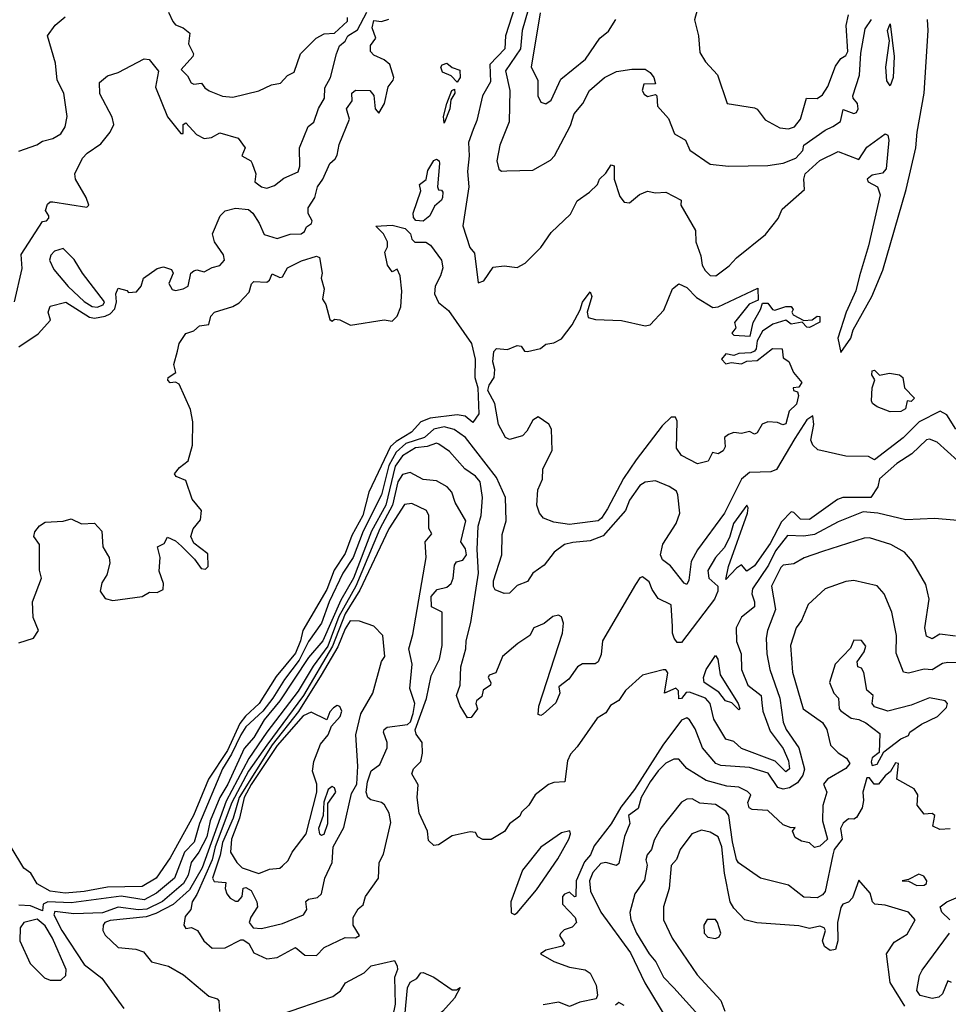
# Model space of a CAD drawing. Extents: x 1995148 to 2088947, y 769131 to 906009.
# Tile 63 of 256: x 2032328 to 2035887, y 776412 to 780186. Entities that reach past the tile are written whole.
import ezdxf

# ---------------------------------------------------------------- set-up
doc = ezdxf.new("R2010")
doc.units = 0

msp = doc.modelspace()

# ---------------------------------------------------------------- linework, layer by layer
at = {"layer": '0CON05XD'}
for points in [[(2034288.9, 780265), (2034254.2, 780145), (2034247.6, 780075), (2034189.5, 779990.5), (2034206.9, 779915), (2034204.3, 779795), (2034168.6, 779705), (2034157.1, 779645), (2034165, 779613.3), (2034175, 779606.2), (2034195, 779607.1), (2034295, 779610), (2034362.4, 779647.6), (2034377.5, 779665), (2034439.1, 779780.9), (2034452.9, 779825), (2034486.2, 779865), (2034512, 779915), (2034570, 779965), (2034615, 779987.5), (2034673.9, 779996.1), (2034725, 779996.2), (2034745, 779983.3), (2034758.8, 779965), (2034765, 779940), (2034720.8, 779939.2), (2034714.2, 779915), (2034721.2, 779901.2), (2034735, 779892.5), (2034765, 779900), (2034770, 779895), (2034772.5, 779855), (2034815, 779807.5), (2034838.3, 779748.3), (2034880, 779725), (2034896.1, 779686.1), (2034975, 779632.7), (2035045, 779624.6), (2035195, 779626.9), (2035254.1, 779635.9), (2035302.5, 779655), (2035330, 779685), (2035333.8, 779705), (2035415, 779762.5), (2035445, 779776.9), (2035474.5, 779795.5), (2035485, 779842.5), (2035525, 779826.2), (2035535, 779831.2), (2035542, 779845), (2035539.2, 779865), (2035522.5, 779885), (2035521.4, 779895), (2035546.6, 779973.4), (2035552, 780058), (2035569.2, 780150.8), (2035593.5, 780186.5)], [(2032307.7, 779105), (2032337.1, 779232.9), (2032333.8, 779286.2), (2032415, 779413.3), (2032430, 779415), (2032440, 779425), (2032440, 779435), (2032426.7, 779455), (2032435, 779478.8), (2032445, 779487.5), (2032455, 779487.5), (2032585, 779467.5), (2032592.5, 779475), (2032582, 779505), (2032542, 779575), (2032538.8, 779595), (2032568.5, 779655), (2032586.9, 779675), (2032639.1, 779710.9), (2032674.7, 779755), (2032688.8, 779785), (2032682.9, 779812.9), (2032635, 779902.5), (2032633.3, 779945), (2032665, 779971.2), (2032705.9, 779984.1), (2032805, 780036.7), (2032823.6, 780033.6), (2032859.3, 779989.3), (2032847.9, 779927.9), (2032895, 779814), (2032945, 779750), (2032955, 779750), (2032954, 779785), (2032965, 779791.2), (2033005, 779746.7), (2033035, 779731.1), (2033062.5, 779735), (2033095, 779753.1), (2033165, 779732.5), (2033192.5, 779695), (2033178.9, 779665), (2033213.3, 779645), (2033219.2, 779635), (2033233.1, 779595), (2033229.1, 779565), (2033255, 779545.7), (2033275, 779540.6), (2033305, 779550.8), (2033340.6, 779579.4), (2033395, 779603.3), (2033401.4, 779625), (2033400, 779695), (2033433.6, 779776.4), (2033455, 779793.8), (2033473.8, 779846.2), (2033496.7, 779885), (2033497.8, 779925), (2033519.5, 779965), (2033541.8, 780055), (2033554.1, 780085.9), (2033575, 780104.4), (2033586.2, 780125), (2033622.9, 780147.1), (2033658, 780215)], [(2032898.2, 780215), (2032915, 780180), (2032925, 780166.7), (2032955, 780155.8), (2032980, 780135), (2032974.4, 780094.4), (2032993.8, 780055), (2032991.2, 780045), (2032946.7, 779995), (2032971.3, 779971.3), (2032985, 779943.8), (2032995, 779938.8), (2033025, 779943.3), (2033037.5, 779925), (2033054.2, 779914.2), (2033105, 779893.3), (2033145, 779890), (2033245, 779914), (2033293.1, 779936.9), (2033327.1, 779942.9), (2033355, 779972), (2033380, 779985), (2033404.3, 780055), (2033464.1, 780115.9), (2033495, 780131.9), (2033535, 780134.3), (2033585, 780180.8), (2033584.4, 780195)], [(2034225.4, 780235.4), (2034189.6, 780125), (2034187.7, 780075), (2034129.5, 780015), (2034132.2, 779947.8), (2034101.9, 779895), (2034079.8, 779800.2), (2034065.5, 779765), (2034047.8, 779715), (2034050.6, 779665), (2034044.5, 779605), (2034049.5, 779545), (2034026.4, 779396.4), (2034053, 779313), (2034071.7, 779291.7), (2034085, 779177.5), (2034107.5, 779185), (2034143, 779237), (2034185, 779242.5), (2034235, 779236.7), (2034265, 779253.3), (2034325, 779313.3), (2034365, 779370), (2034438.8, 779441.2), (2034465, 779492.5), (2034512.5, 779525), (2034542.5, 779555), (2034550, 779575), (2034575, 779597.5), (2034595, 779630), (2034606.4, 779626.4), (2034606.2, 779575), (2034628.3, 779508.3), (2034645, 779486.7), (2034665, 779484.2), (2034703.8, 779516.2), (2034735, 779529.2), (2034765, 779522.5), (2034805, 779525.7), (2034863.3, 779495), (2034862.5, 779475), (2034918.3, 779378.3), (2034919.4, 779335), (2034938.9, 779281.1), (2034943.9, 779245), (2034955, 779224.3), (2034975, 779206), (2034996.2, 779205), (2035047.9, 779242.1), (2035075, 779273.3), (2035186.7, 779363.3), (2035235, 779424.5), (2035250.5, 779459.5), (2035335.8, 779535), (2035333.8, 779575), (2035338.8, 779595), (2035395, 779646.5), (2035465, 779681.6), (2035545, 779650.8), (2035575, 779697.1), (2035645, 779748.5), (2035655, 779744), (2035659.6, 779725), (2035649.7, 779615), (2035635, 779598), (2035595, 779590), (2035576, 779575), (2035580, 779565), (2035616.4, 779545), (2035626.4, 779515), (2035581.1, 779318.9), (2035546.8, 779205), (2035533.3, 779146.7), (2035495.8, 779065), (2035464.1, 778965.9), (2035475, 778910), (2035513.8, 778965), (2035522.9, 778997.1), (2035594.4, 779125), (2035636.5, 779226.5), (2035726.1, 779535), (2035763.2, 779695), (2035767.9, 779755), (2035795.2, 779905), (2035809.8, 780145), (2035807.1, 780187.1)], [(2034322.6, 780212.6), (2034288.1, 780005), (2034314, 779955), (2034313.9, 779893.9), (2034325, 779870), (2034345, 779864.2), (2034365, 779877.5), (2034401.7, 779958.3), (2034496.9, 780035), (2034551.4, 780115), (2034585, 780142.5), (2034613.3, 780186.7)], [(2034925, 780223.3), (2034914.3, 780185.7), (2034929.4, 780125), (2034935, 780060), (2034956.7, 780025), (2035002.5, 779975), (2035040, 779865), (2035145, 779848.8), (2035155, 779843.3), (2035185, 779802), (2035242, 779772), (2035275, 779768.1), (2035298.2, 779775), (2035320.9, 779805), (2035344, 779885), (2035385, 779884.2), (2035405, 779898), (2035425, 779930), (2035455, 780008.6), (2035475, 780037.5), (2035495, 780049.2), (2035502.5, 780065), (2035496, 780164), (2035505.4, 780204.6)], [(2032325, 779681.9), (2032393.2, 779706.8), (2032415, 779720.8), (2032455, 779730.8), (2032485, 779748.8), (2032502, 779775), (2032510, 779815), (2032497.1, 779905), (2032471.2, 779955), (2032465, 780020), (2032434, 780125), (2032464.4, 780165), (2032502.4, 780197.6)], [(2032325, 778932), (2032398.3, 778981.7), (2032446, 779035), (2032436.7, 779065), (2032445, 779087.5), (2032505, 779103.3), (2032595, 779045.9), (2032615, 779042.7), (2032655, 779050.3), (2032675, 779059.1), (2032692.7, 779077.3), (2032699.2, 779105), (2032696.2, 779135), (2032705, 779157.5), (2032738, 779148), (2032745, 779140), (2032775, 779143.3), (2032793.8, 779165), (2032802, 779195), (2032855, 779232), (2032878.8, 779238.8), (2032909.3, 779229.3), (2032916.7, 779215), (2032900, 779175), (2032912, 779152), (2032925, 779148), (2032955, 779154), (2032974, 779165), (2032984.4, 779215), (2032995, 779224.2), (2033006.8, 779226.8), (2033035, 779219.2), (2033065, 779236), (2033095, 779243.8), (2033112.5, 779265), (2033108.5, 779285), (2033074.5, 779335), (2033066.4, 779365), (2033095.8, 779435), (2033115, 779454.2), (2033155, 779463.3), (2033205, 779458.4), (2033221.3, 779445), (2033246.2, 779406.2), (2033265, 779363.5), (2033315, 779348), (2033365, 779364), (2033406.2, 779365), (2033420, 779375), (2033427.5, 779392.5), (2033445.8, 779405), (2033449.2, 779415), (2033433.6, 779443.6), (2033433.8, 779465), (2033458.8, 779505), (2033468.8, 779545), (2033489.2, 779575), (2033516.2, 779635), (2033537.6, 779652.4), (2033545, 779666.7), (2033552.5, 779707.5), (2033592, 779805), (2033580, 779845), (2033602.5, 779875), (2033601.2, 779905), (2033615, 779915.7), (2033670, 779915), (2033685.9, 779895.9), (2033690, 779845), (2033705, 779828), (2033726.2, 779865), (2033740.6, 779929.4), (2033758.9, 779955), (2033761.9, 779965), (2033746.7, 780015), (2033725, 780032), (2033685, 780050), (2033672.5, 780065), (2033672.7, 780087.3), (2033692.9, 780115), (2033678.8, 780155), (2033685, 780183.8), (2033715, 780179.7), (2033742.2, 780187.8)], [(2035665, 779932.5), (2035652.4, 779952.4), (2035647.8, 780005), (2035661.4, 780105), (2035654.4, 780145), (2035665, 780170), (2035680.5, 780045), (2035676.7, 779965), (2035665, 779932.5)], [(2034005, 779946.7), (2033981.7, 779971.7), (2033948.8, 779985), (2033942.5, 780005), (2033947, 780013), (2033965, 780020), (2033985, 780002.5), (2034015, 779992.5), (2034016.9, 779965), (2034005, 779946.7)], [(2033955, 779790), (2033952.5, 779815), (2033964.6, 779865.4), (2033984.2, 779915), (2033995, 779920), (2033995.6, 779905), (2033980.7, 779879.3), (2033976.2, 779845), (2033955, 779790)], [(2033875, 779413.6), (2033846.9, 779416.9), (2033838, 779428), (2033836.4, 779445), (2033865, 779530), (2033860, 779555), (2033886, 779574), (2033892, 779608), (2033915, 779646), (2033925, 779652.2), (2033935.4, 779645), (2033936.9, 779635), (2033928.8, 779545), (2033933.6, 779533.6), (2033945, 779533.3), (2033950, 779525), (2033948.6, 779505), (2033945, 779494.2), (2033918.1, 779471.9), (2033899.4, 779435), (2033875, 779413.6)], [(2032325, 777798), (2032381.2, 777815), (2032400, 777845), (2032380, 777895), (2032376.7, 777955), (2032412, 778045), (2032403.6, 778076.4), (2032403.3, 778175), (2032382.5, 778205), (2032386.4, 778223.6), (2032404.1, 778245.9), (2032425, 778260), (2032495, 778263.8), (2032525, 778273.3), (2032564.1, 778254.1), (2032615, 778256.7), (2032643.3, 778225), (2032646.7, 778165), (2032663.8, 778135), (2032671.2, 778125), (2032673, 778103), (2032661.7, 778058.3), (2032642.7, 778027.3), (2032635.8, 777995), (2032655, 777967.5), (2032685, 777959.2), (2032796.7, 777975), (2032825, 777992), (2032855, 777990.5), (2032878.1, 778001.9), (2032878.8, 778025), (2032862.3, 778072.3), (2032866, 778125), (2032856.2, 778165), (2032882.1, 778177.9), (2032895, 778202.5), (2032925, 778188.8), (2032947.8, 778167.8), (2032998.2, 778118.2), (2033022.9, 778082.9), (2033040.3, 778079.7), (2033050.2, 778089.8), (2033048.8, 778138.8), (2032995, 778180), (2032983.3, 778205), (2032992.5, 778235), (2033020.9, 778269.1), (2033024.5, 778305), (2032988.6, 778348.6), (2032965, 778419.2), (2032927.5, 778435), (2032921.2, 778445), (2032940.2, 778469.8), (2032973.3, 778495), (2032990.6, 778555), (2032992, 778645), (2032982.1, 778692.1), (2032939.1, 778789.1), (2032925, 778796.7), (2032905, 778794.3), (2032896, 778805), (2032896.7, 778815), (2032926.2, 778833.8), (2032918.8, 778865), (2032933.3, 778915), (2032938.8, 778945), (2032965, 778983.3), (2032995, 778993.8), (2033017.1, 779012.9), (2033052.3, 779017.7), (2033060.2, 779049.8), (2033075, 779065.6), (2033145, 779086.5), (2033168.9, 779101.1), (2033207.8, 779142.2), (2033216.1, 779173.9), (2033225, 779183.3), (2033275, 779180), (2033285, 779187.5), (2033295, 779212.5), (2033325, 779198.1), (2033335, 779200), (2033355, 779235.5), (2033407.9, 779262.1), (2033465, 779279.4), (2033476.7, 779275), (2033487.7, 779215), (2033483.9, 779195), (2033495.5, 779155), (2033488, 779115), (2033501.9, 779095), (2033516.7, 779036.7), (2033525, 779030), (2033535, 779038), (2033555, 779035.7), (2033595.7, 779015.7), (2033725, 779036.2), (2033755, 779030), (2033775, 779050), (2033788.5, 779085), (2033792.9, 779145), (2033786.9, 779205), (2033775, 779230), (2033755, 779220), (2033737.5, 779245), (2033727.5, 779295), (2033737.5, 779315), (2033737.5, 779335), (2033722.5, 779365), (2033692.5, 779395), (2033755, 779398.8), (2033805.9, 779385.9), (2033825.7, 779365.7), (2033830.6, 779345), (2033842.9, 779332.9), (2033885, 779334), (2033902.2, 779322.2), (2033944.4, 779265), (2033949.4, 779235), (2033941.4, 779205), (2033920, 779165), (2033917.8, 779135), (2033932.6, 779102.6), (2033971.7, 779071.7), (2034059.2, 778945), (2034074.2, 778885), (2034073.1, 778815), (2034084.5, 778775), (2034087.9, 778675), (2034065, 778642.5), (2034035.8, 778665.8), (2034005, 778671.2), (2033901, 778659), (2033865.8, 778644.2), (2033829.6, 778605), (2033770.3, 778569.7), (2033749.6, 778550.4), (2033665.9, 778375), (2033642.7, 778285), (2033601, 778209), (2033575, 778139.6), (2033533.4, 778076.6), (2033505, 778001.5), (2033413.2, 777845), (2033404.8, 777805), (2033385, 777758), (2033311.2, 777668.8), (2033245.6, 777565), (2033193.4, 777516.6), (2033171.9, 777488.1), (2033123.8, 777385), (2033051.2, 777275), (2032993.7, 777135), (2032905, 776972.9), (2032850.9, 776895), (2032796.9, 776863.1), (2032665, 776860.2), (2032595, 776848), (2032575, 776843.6), (2032502.2, 776837.8)], [(2032625, 779084.4), (2032647.2, 779092.8), (2032652.5, 779105), (2032568.4, 779215), (2032537.1, 779267.1), (2032495, 779309.3), (2032460.8, 779299.2), (2032446.8, 779283.2), (2032442.7, 779265), (2032459.1, 779229.1), (2032514.1, 779164.1), (2032575, 779106.5), (2032605, 779086.5), (2032625, 779084.4)], [(2034435, 778250.9), (2034375, 778260), (2034335.9, 778275.9), (2034320, 778295), (2034310, 778325), (2034314.4, 778384.4), (2034332.5, 778425), (2034332.9, 778465), (2034369.4, 778535), (2034367, 778617), (2034355.9, 778635.9), (2034315, 778663.8), (2034295, 778650.8), (2034271.7, 778608.3), (2034255, 778591.4), (2034205, 778576.5), (2034189.5, 778585), (2034163.5, 778635), (2034149.6, 778715), (2034122.5, 778765), (2034127.3, 778785), (2034146.5, 778815), (2034148.6, 778845), (2034141.4, 778875), (2034145.9, 778914.1), (2034155, 778926), (2034198.3, 778921.7), (2034235, 778937.5), (2034250, 778935), (2034263.3, 778915), (2034275, 778914.2), (2034323.8, 778926.2), (2034345, 778942.5), (2034375, 778947.5), (2034405, 778962.5), (2034445, 779016.7), (2034476, 779074), (2034485, 779103.3), (2034515, 779142.5), (2034521.2, 779125), (2034503.3, 779065), (2034507.5, 779045), (2034535, 779037.5), (2034635, 779033.1), (2034725, 779012.5), (2034745, 779017.1), (2034796.9, 779073.1), (2034830, 779155), (2034855, 779174.2), (2034885, 779159.2), (2034921.7, 779121.7), (2034985, 779082.5), (2035005, 779085.8), (2035156.7, 779156.7), (2035158.3, 779111.7), (2035124.1, 779095.9), (2035067.5, 779025), (2035072.5, 779005), (2035057.5, 778985), (2035065, 778977.5), (2035127.4, 778972.6), (2035139.1, 779025), (2035168, 779075), (2035175, 779100), (2035195, 779100), (2035213.3, 779075), (2035223, 779073), (2035265, 779086.7), (2035285, 779086.7), (2035292.5, 779075), (2035287.5, 779065), (2035292.5, 779055), (2035333, 779033), (2035365, 779035.7), (2035385, 779050), (2035395, 779048), (2035395, 779026.7), (2035355, 779006.4), (2035345, 779008.2), (2035327, 779027), (2035285, 779018.7), (2035265, 779034), (2035215, 779018.5), (2035175, 778992.9), (2035154.3, 778955), (2035151.4, 778925), (2035144.6, 778915.4), (2035131.1, 778908.9), (2035085, 778906.7), (2035065, 778898.8), (2035035, 778906), (2035017.5, 778885), (2035035, 778867.5), (2035055, 778872.5), (2035095, 778867.5), (2035115, 778876.7), (2035155, 778880), (2035213.6, 778926.4), (2035250, 778925), (2035255, 778890), (2035275.8, 778875.8), (2035293.9, 778833.9), (2035326, 778795), (2035315, 778777.5), (2035293.3, 778775), (2035294.2, 778764.2), (2035309.3, 778759.3), (2035313.8, 778745), (2035305, 778712.9), (2035278, 778685), (2035265, 778636.7), (2035253.3, 778633.3), (2035232.5, 778642.5), (2035195, 778644.5), (2035174.5, 778635.5), (2035155, 778602.5), (2035145, 778597.5), (2035125, 778607.5), (2035095, 778600), (2035065, 778603.3), (2035045, 778596.2), (2035030, 778585), (2035031.7, 778548.3), (2035025, 778533.3), (2035005, 778522.5), (2034983.3, 778526.7), (2034966.7, 778493.3), (2034926.1, 778483.9), (2034864.2, 778515), (2034845, 778543.8), (2034847.5, 778647.5), (2034842.3, 778662.3), (2034825, 778663.1), (2034790.7, 778629.2), (2034691.1, 778498.9), (2034643, 778427), (2034581.2, 778311.2), (2034558.5, 778275), (2034545.6, 778265), (2034455, 778253.6), (2034435, 778250.9)], [(2035665, 778683.3), (2035615, 778702), (2035596.7, 778715), (2035592.5, 778725), (2035596, 778775), (2035606, 778806), (2035593.8, 778825), (2035595, 778840), (2035605, 778843.3), (2035623.9, 778823.9), (2035661.7, 778831.7), (2035700, 778825), (2035712.5, 778815), (2035720, 778775), (2035757.5, 778735), (2035745, 778722.5), (2035730, 778725), (2035723.8, 778695), (2035705, 778684.2), (2035665, 778683.3)], [(2035916.9, 778616.9), (2035882.1, 778672.1), (2035855.8, 778685.8), (2035775.4, 778645), (2035715, 778582.7), (2035605, 778499.5), (2035581.2, 778511.2), (2035495, 778513.3), (2035387.5, 778537.5), (2035368.1, 778555), (2035360.6, 778575), (2035372, 778635), (2035367.5, 778667.5), (2035345, 778652.5), (2035299.6, 778580.4), (2035228.5, 778461.5), (2035207.3, 778452.7), (2035125, 778450), (2035095, 778424.4), (2035029.1, 778295), (2034926.3, 778153.7), (2034901.2, 778108.8), (2034892.5, 778037.5), (2034885, 778021.2), (2034875, 778025.8), (2034822, 778092), (2034792.2, 778115), (2034784.6, 778135), (2034793.7, 778176.3), (2034843.9, 778255), (2034858.5, 778295), (2034850.6, 778365), (2034845, 778378.8), (2034817.3, 778397.3), (2034765, 778418.8), (2034725, 778413.3), (2034705, 778401.2), (2034665.5, 778345), (2034650, 778305), (2034565, 778208.1), (2034515, 778188.7), (2034447.8, 778182.2), (2034416.2, 778173.8), (2034376, 778145), (2034338, 778095), (2034295, 778064.4), (2034275, 778032.5), (2034235, 778017.5), (2034205, 777987.5), (2034185, 777986), (2034150, 778000), (2034143.6, 778013.6), (2034144.5, 778035), (2034176.2, 778135), (2034177.7, 778212.3), (2034193.1, 778265), (2034189.5, 778355), (2034155, 778431.2), (2034037.3, 778585), (2033993.1, 778615), (2033955, 778626.1), (2033915, 778617), (2033879.2, 778585), (2033808.3, 778561.7), (2033771.1, 778528.9), (2033742.5, 778477.5), (2033715, 778364.5), (2033644.3, 778225.7), (2033606.6, 778125), (2033566.7, 778065), (2033514.5, 777955), (2033485, 777873.1), (2033435, 777801.9), (2033398.7, 777731.3), (2033342.6, 777657.4), (2033298.2, 777585), (2033260.2, 777535), (2033195, 777475.7), (2033175, 777444.3), (2033139.6, 777370.4), (2033105.2, 777315), (2033017.6, 777105), (2032996.5, 777033.5), (2032960, 776995), (2032921.2, 776895), (2032852.3, 776837.7), (2032805, 776812.2), (2032716.2, 776826.2), (2032525, 776800.2), (2032435.9, 776804.1), (2032418.2, 776795), (2032415, 776770), (2032369.6, 776789.6), (2032325, 776791.2)], [(2035924.2, 778495), (2035845, 778567.1), (2035815, 778578.5), (2035804.1, 778575.9), (2035747.6, 778522.4), (2035690.6, 778485), (2035624.3, 778425.7), (2035617.5, 778395), (2035590, 778355), (2035482.5, 778355), (2035462.6, 778347.4), (2035355, 778270.4), (2035321.1, 778271.1), (2035295, 778297.5), (2035285, 778300), (2035248.4, 778261.6), (2035205, 778178.5), (2035145, 778092.5), (2035115, 778072.5), (2035095, 778096.7), (2035075, 778083.8), (2035035, 778040), (2035045, 778090), (2035118, 778295), (2035120.6, 778315), (2035115, 778325.6), (2035064.1, 778255), (2035048.2, 778201.8), (2035028, 778162), (2034994.7, 778125), (2034966.2, 778075), (2034969.4, 778045), (2035004.4, 778014.4), (2035003.6, 777995), (2034991.1, 777965), (2034865, 777798.8), (2034848.6, 777798.6), (2034837.1, 777815), (2034829.7, 777835), (2034830.3, 777859.7), (2034825, 777943.3), (2034775, 777967.5), (2034751.7, 778001.7), (2034740.7, 778030.7), (2034715, 778050), (2034705, 778046.7), (2034688.8, 778021.2), (2034562.1, 777805), (2034556.8, 777753.2), (2034545.6, 777725), (2034533.7, 777716.3), (2034485, 777716.7), (2034465.8, 777705), (2034432.4, 777657.6), (2034395, 777628.8), (2034397.8, 777605), (2034382.6, 777567.4), (2034335, 777524), (2034325, 777518.8), (2034315, 777522.5), (2034317.5, 777555), (2034408.5, 777835), (2034412.5, 777872.5), (2034405, 777897.5), (2034393.6, 777903.6), (2034371.2, 777898.8), (2034338.3, 777871.7), (2034298.8, 777855), (2034283.3, 777825), (2034237.5, 777795), (2034178.8, 777745), (2034153, 777683), (2034126.8, 777673.2), (2034123.6, 777665), (2034134.3, 777645), (2034132.5, 777635), (2034104.5, 777615.5), (2034098.8, 777591.2), (2034078.6, 777575), (2034075.7, 777565), (2034082.5, 777545), (2034058.3, 777511.7), (2034045, 777510), (2034016.4, 777556.4), (2034002.5, 777595), (2034015.7, 777635), (2034018.6, 777705), (2034038.6, 777775), (2034038.8, 777805), (2034057.3, 777875), (2034086.8, 778065), (2034081.9, 778155), (2034085.9, 778245), (2034096.2, 778285), (2034102.3, 778355), (2034093.3, 778415), (2034075, 778436.7), (2034034.7, 778464.7), (2033975, 778531.5), (2033935, 778559.6), (2033925, 778562.9), (2033890.3, 778549.7), (2033845, 778545.2), (2033795, 778514.8), (2033767, 778475), (2033730.7, 778325), (2033676, 778225), (2033607.1, 778045), (2033558.6, 777961.4), (2033490, 777805), (2033435, 777740.8), (2033324.5, 777575.5), (2033265, 777502.8), (2033225.2, 777435), (2033187.8, 777392.2), (2033125.8, 777255), (2033095.6, 777204.4), (2033058.3, 777115), (2033045, 777053.2), (2033015, 776994.6), (2032985.2, 776954.8), (2032973, 776907), (2032955.8, 776875), (2032875, 776805.2), (2032815, 776776), (2032783.8, 776773.8), (2032705, 776784.2), (2032645, 776762.1), (2032535, 776758.5), (2032462.3, 776767.7), (2032458.2, 776755), (2032489.2, 776695), (2032575, 776564.7), (2032642.2, 776512.2), (2032726.9, 776395)], [(2035924.1, 778265.9), (2035835, 778274.2), (2035725, 778269.1), (2035616.7, 778295), (2035560.9, 778299.1), (2035465, 778260.9), (2035375, 778212.3), (2035333.9, 778206.1), (2035270.9, 778209.1), (2035225, 778150), (2035197.7, 778095), (2035136.9, 778005), (2035134.6, 777985), (2035144.6, 777955), (2035144.4, 777935), (2035094.3, 777895.7), (2035074.5, 777855), (2035075, 777802.5), (2035093.6, 777755), (2035094.5, 777695), (2035119.1, 777635), (2035170, 777595), (2035172.6, 777567.4), (2035176.1, 777535), (2035205, 777459.4), (2035255, 777392.7), (2035275.2, 777345), (2035278.2, 777315), (2035265, 777302.5), (2035223.7, 777343.7), (2035095, 777392.3), (2035065, 777419.2), (2035035, 777428.6), (2034988, 777505), (2034974.6, 777565), (2034956.7, 777585), (2034895, 777608.9), (2034882.7, 777607.3), (2034865, 777584.2), (2034855, 777582.5), (2034853.3, 777613.3), (2034843, 777623), (2034800, 777605), (2034812.5, 777682.5), (2034805, 777693.8), (2034795, 777694), (2034715, 777673.8), (2034650, 777615), (2034625, 777576.2), (2034593, 777557), (2034575, 777528.8), (2034540.8, 777509.2), (2034465, 777398.8), (2034438.8, 777371.2), (2034428, 777345), (2034417.5, 777265), (2034375, 777262.5), (2034355, 777253.8), (2034303.3, 777215), (2034280, 777175), (2034252, 777148), (2034245, 777132.5), (2034206, 777104), (2034185.9, 777074.1), (2034135, 777043.3), (2034103, 777043), (2034083.6, 777053.6), (2034075, 777070), (2034055, 777072.5), (2033985, 777057.5), (2033933.3, 777023.3), (2033915, 777020), (2033895, 777040), (2033891.2, 777075), (2033858.6, 777145), (2033851.5, 777205), (2033855, 777253.3), (2033830.8, 777295), (2033838, 777315), (2033865, 777342), (2033872, 777375), (2033870, 777415), (2033847, 777447), (2033844.1, 777464.1), (2033886.6, 777583.4), (2033905, 777670.5), (2033936.7, 777735), (2033946.9, 777786.9), (2033947.1, 777915), (2033906.7, 777935), (2033904.5, 777975), (2033927.5, 778002.5), (2033965, 778011.3), (2033981.5, 778025), (2033990, 778045), (2033994.6, 778095.4), (2034001.8, 778108.2), (2034026, 778114), (2034040.1, 778135), (2034037.2, 778157.2), (2034018.2, 778185), (2034037.8, 778265), (2033997.1, 778335), (2033984.2, 778375), (2033966, 778395), (2033925, 778419.1), (2033875, 778423.3), (2033825, 778450), (2033795, 778442.5), (2033776.9, 778415), (2033756.3, 778325), (2033707.7, 778235), (2033616.6, 778015), (2033551.5, 777898.5), (2033508.6, 777785), (2033452.4, 777707.6), (2033395, 777612.7), (2033275.5, 777455.5), (2033206.4, 777353.6), (2033119.1, 777190.9), (2033027.3, 776935), (2032979, 776851), (2032915.8, 776794.2), (2032850.2, 776759.8), (2032812.6, 776747.4), (2032675, 776732.7), (2032654.4, 776725.6), (2032647.3, 776715), (2032646.2, 776695), (2032655, 776677.1), (2032705, 776630), (2032773.2, 776623.2), (2032802.7, 776612.7), (2032833.3, 776575), (2032898.3, 776558.3), (2032956.2, 776525), (2033052.9, 776442.9), (2033085, 776432.5), (2033091.4, 776425), (2033094, 776384)], [(2033275, 776586), (2033315, 776590.8), (2033385, 776630), (2033420.5, 776600.5), (2033465, 776598.9), (2033495, 776628.8), (2033575, 776668), (2033615, 776666.2), (2033630, 776675), (2033606.2, 776715), (2033606.7, 776745), (2033625, 776777.5), (2033645, 776792.5), (2033653.1, 776825), (2033703.1, 776895), (2033705.2, 776955), (2033722.6, 776987.4), (2033750.9, 777109.1), (2033743.8, 777143.8), (2033726.5, 777176.5), (2033715, 777185.8), (2033673.3, 777195), (2033662.5, 777205), (2033656, 777225), (2033660.5, 777265), (2033675, 777307.1), (2033708.8, 777331.2), (2033736.4, 777395), (2033736.8, 777415), (2033721.8, 777455), (2033724.7, 777465.3), (2033736.4, 777473.7), (2033815, 777483.9), (2033825.5, 777495), (2033836, 777526), (2033842.5, 777565), (2033822.7, 777622.7), (2033832, 777715), (2033820, 777775), (2033835, 777830), (2033886, 778125), (2033881.9, 778185), (2033907.3, 778215), (2033896.3, 778236.3), (2033896.2, 778285), (2033886.7, 778305), (2033831.4, 778331.4), (2033802.3, 778327.7), (2033743.4, 778235), (2033631.3, 777998.7), (2033575, 777908.7), (2033526.5, 777785), (2033415.6, 777595), (2033274.6, 777405.4), (2033204.9, 777305), (2033141.1, 777185), (2033076.7, 777015), (2033065.6, 776965), (2033006.9, 776833.1), (2032988.7, 776805), (2032983.8, 776775), (2032962.3, 776747.7), (2032957.5, 776715), (2032965, 776702.5), (2032986.1, 776706.1), (2033010, 776695), (2033034.3, 776655), (2033065, 776627.1), (2033115, 776628.6), (2033175, 776659.2), (2033185, 776659.2), (2033205.7, 776645), (2033225, 776609.2), (2033275, 776586)], [(2035915, 777822.7), (2035855, 777830.8), (2035825, 777812.5), (2035803.4, 777823.4), (2035796.9, 777855), (2035814.2, 777964.2), (2035801.4, 778021.4), (2035749.7, 778109.7), (2035720, 778145), (2035667.5, 778175), (2035585, 778200.6), (2035565, 778198.9), (2035405, 778147.3), (2035335, 778122.9), (2035295, 778100.5), (2035255, 778095.8), (2035245, 778086), (2035209.5, 778015), (2035225.4, 777925), (2035194.4, 777845), (2035188.9, 777815), (2035191.5, 777755), (2035203.8, 777695), (2035242, 777585), (2035255, 777493.8), (2035266.2, 777465), (2035314, 777395), (2035336.5, 777313.5), (2035330.2, 777289.8), (2035308.8, 777261.2), (2035278.3, 777241.7), (2035255, 777236.1), (2035233.4, 777243.4), (2035197.5, 777297.5), (2035125, 777319.6), (2035015, 777327.3), (2034995.8, 777335), (2034945.4, 777395.4), (2034917.1, 777467.1), (2034895, 777502), (2034885, 777510), (2034865, 777500.4), (2034793, 777405), (2034685, 777235.5), (2034632.1, 777167.9), (2034595, 777103.8), (2034530.5, 777019.5), (2034515.3, 776985), (2034492.6, 776957.4), (2034461.4, 776885), (2034460, 776825), (2034455, 776823.3), (2034435, 776841.2), (2034415.6, 776834.4), (2034408.6, 776825), (2034408.6, 776795), (2034457.5, 776745), (2034462.5, 776725), (2034445, 776707.5), (2034415, 776697.5), (2034402.5, 776685), (2034397.5, 776675), (2034416.2, 776645), (2034407.5, 776635), (2034345, 776619.4), (2034323.8, 776605), (2034375, 776575.8)], [(2035945, 777721.1), (2035885, 777722.1), (2035865, 777718.5), (2035825, 777693.6), (2035795, 777697.1), (2035735, 777681.5), (2035716.2, 777685), (2035687.9, 777757.9), (2035688.9, 777825), (2035670.8, 777915), (2035641.4, 777985), (2035615, 778015.8), (2035525, 778036), (2035495, 778032), (2035415, 778004), (2035350.8, 777945), (2035325, 777883.3), (2035304.2, 777855), (2035283.1, 777786.9), (2035290, 777685), (2035330.6, 777545), (2035405, 777492.5), (2035421.8, 777465), (2035435.7, 777405), (2035465.4, 777375.4), (2035497.8, 777355), (2035509.6, 777335), (2035495, 777315.5), (2035424.4, 777275), (2035408.5, 777255), (2035421.5, 777225), (2035406.8, 777173.2), (2035404.6, 777114.6), (2035424.2, 777045), (2035395, 777017.5), (2035375, 777012.5), (2035355, 777031.1), (2035325, 777037.1), (2035300.9, 777050.9), (2035290, 777075), (2035300, 777090), (2035285, 777088), (2035255, 777099.1), (2035195.6, 777155), (2035135, 777158.6), (2035123.8, 777165), (2035118.6, 777185), (2035130, 777215), (2035118, 777228), (2035085, 777243.8), (2035038.1, 777248.1), (2034959.2, 777269.2), (2034885.3, 777315.3), (2034855, 777352), (2034835, 777350.8), (2034805, 777335.6), (2034775, 777307.3), (2034745, 777264.4), (2034710, 777205), (2034698.3, 777161.7), (2034661.4, 777135), (2034666.5, 777105), (2034645.6, 777055), (2034625, 776951.2), (2034615, 776944.4), (2034575, 776955.6), (2034555, 776951.1), (2034525, 776916.4), (2034512.6, 776885), (2034515.7, 776845), (2034554.9, 776764.9), (2034668.7, 776608.7), (2034723.6, 776493.7), (2034808.5, 776355)], [(2033255, 776702.1), (2033335, 776721.7), (2033415.6, 776754.4), (2033428.1, 776775), (2033425, 776806.2), (2033435.5, 776814.5), (2033468.9, 776821.1), (2033484.9, 776835.1), (2033497.3, 776895), (2033526.2, 776955), (2033529.6, 777015), (2033570.2, 777089.8), (2033600, 777220), (2033620, 777255), (2033624, 777325), (2033615.7, 777445), (2033635.8, 777525), (2033681.2, 777605), (2033714.6, 777725.4), (2033727.8, 777745), (2033719.2, 777825), (2033685, 777860.8), (2033630, 777880), (2033595, 777881.5), (2033575, 777851.1), (2033547.5, 777782.5), (2033483, 777673), (2033396.1, 777533.9), (2033295, 777406.6), (2033169.6, 777205), (2033146, 777125), (2033105, 777032.5), (2033096.1, 776983.9), (2033067.5, 776895), (2033072.8, 776882.8), (2033118.3, 776878.3), (2033115.8, 776855), (2033121.9, 776835), (2033135, 776818.8), (2033155, 776807.5), (2033165, 776807.5), (2033180, 776825), (2033185, 776857.5), (2033195, 776860), (2033215, 776847.5), (2033236.7, 776805), (2033240, 776785), (2033213.8, 776746.2), (2033207.8, 776725), (2033222.9, 776705), (2033255, 776702.1)], [(2035595, 777327.5), (2035615, 777332.5), (2035640, 777380), (2035705, 777430), (2035735, 777442.5), (2035740, 777455), (2035784.5, 777485.5), (2035846.2, 777515), (2035880.5, 777549.5), (2035883.8, 777565), (2035875, 777575.7), (2035815, 777586.7), (2035745, 777558.6), (2035655, 777536), (2035605, 777552.5), (2035596.2, 777565), (2035599.2, 777595), (2035575.6, 777615.6), (2035563.6, 777683.6), (2035555, 777700), (2035540, 777705), (2035537.5, 777725), (2035565, 777762.5), (2035571.2, 777785), (2035555, 777806.7), (2035525, 777807.5), (2035513, 777777), (2035453.9, 777716.1), (2035432.5, 777645), (2035449.2, 777605), (2035467.1, 777585), (2035469.2, 777545), (2035475, 777536.2), (2035515, 777508), (2035544.1, 777504.1), (2035570.7, 777490.7), (2035625, 777450), (2035622.5, 777377.5), (2035595, 777356.7), (2035591.7, 777341.7), (2035595, 777327.5)], [(2035085, 777540), (2035057.4, 777567.4), (2035032.9, 777575), (2035007.7, 777607.7), (2034951.2, 777645), (2034949.1, 777665), (2034959.8, 777695), (2034995, 777749.2), (2035004.5, 777734.5), (2035013.4, 777675), (2035082.5, 777565), (2035088.8, 777545), (2035085, 777540)], [(2033245, 776912.5), (2033285, 776930), (2033325, 776933.8), (2033335, 776942), (2033357, 776963), (2033371.9, 776995), (2033426.2, 777065), (2033466.7, 777225), (2033466.2, 777255), (2033450.6, 777305), (2033455, 777342.5), (2033481.4, 777408.6), (2033510.9, 777445), (2033522.5, 777477.5), (2033556.8, 777515), (2033562.4, 777535), (2033555, 777553.3), (2033545, 777556.7), (2033531.2, 777548.8), (2033517.3, 777532.7), (2033505, 777502), (2033445, 777531.9), (2033415, 777517.1), (2033315, 777404.3), (2033215, 777254.8), (2033188.1, 777205), (2033169.9, 777125), (2033140, 777045), (2033135.5, 776995.5), (2033160.8, 776955), (2033180.8, 776935), (2033245, 776912.5)], [(2035895, 777083.8), (2035855, 777082), (2035827.5, 777095), (2035836.2, 777135), (2035825, 777143.3), (2035795, 777140), (2035767.5, 777175), (2035770, 777215), (2035757.1, 777237.1), (2035690, 777275), (2035696.7, 777335), (2035685, 777337.5), (2035666.4, 777303.6), (2035645, 777287.5), (2035620, 777255), (2035603.3, 777255), (2035585, 777280), (2035575, 777280), (2035560, 777225), (2035562.5, 777192.5), (2035557.1, 777165), (2035535, 777127.5), (2035525, 777121.2), (2035505, 777122.5), (2035485, 777106.2), (2035474.6, 777085), (2035480, 777045), (2035449.4, 777005), (2035444.8, 776985), (2035415, 776844.2), (2035405, 776830.8), (2035385, 776820), (2035333, 776823), (2035275, 776868), (2035167.5, 776895), (2035083.6, 776953.6), (2035075, 776966.7), (2035059.7, 777035), (2035046.1, 777136.1), (2035035, 777152.7), (2034995, 777177.1), (2034935, 777182.7), (2034905, 777199.4), (2034885, 777197.5), (2034865, 777186.9), (2034785, 777087.5), (2034759.6, 777040.4), (2034750, 777005), (2034732.5, 776985), (2034728.2, 776965), (2034733.5, 776945), (2034722.4, 776887.6), (2034685.8, 776835), (2034667, 776763), (2034670.6, 776735), (2034692.5, 776685), (2034740.5, 776605), (2034766.5, 776575), (2034795.4, 776515.4), (2034835, 776474.4), (2034930.4, 776370.4)], [(2033485, 777060), (2033495, 777063.8), (2033508.9, 777105), (2033508.8, 777181.2), (2033539.5, 777225), (2033535, 777241.2), (2033525, 777246.2), (2033510, 777235), (2033493.6, 777186.4), (2033491.2, 777135), (2033473.8, 777085), (2033477.5, 777065), (2033485, 777060)], [(2032502.2, 776837.8), (2032444.3, 776845), (2032395, 776874.1), (2032370, 776915), (2032343.5, 776933.5), (2032205, 777162.4)], [(2034225, 776755.8), (2034235, 776762.2), (2034309.2, 776850.8), (2034390.6, 776969.4), (2034433.1, 777045), (2034439.2, 777065), (2034436.1, 777076.1), (2034405, 777069.2), (2034326.1, 777013.9), (2034254.6, 776925.4), (2034210, 776805), (2034211.9, 776761.9), (2034225, 776755.8)], [(2035720.8, 776405), (2035664.3, 776495), (2035650.8, 776605), (2035680.3, 776649.7), (2035729.3, 776680.7), (2035760, 776735), (2035735, 776765.3), (2035645, 776792.2), (2035605.9, 776795.9), (2035596.7, 776805), (2035588.3, 776838.3), (2035545, 776887.5), (2035520.5, 776819.5), (2035505, 776803.3), (2035482.5, 776795), (2035475, 776782.5), (2035463.3, 776725), (2035464.4, 776654.4), (2035455, 776621.2), (2035435, 776618), (2035412.7, 776632.7), (2035405.6, 776655.6), (2035416.5, 776695), (2035411.4, 776705), (2035395, 776711.8), (2035355, 776702), (2035315, 776712.7), (2035153.6, 776723.7), (2035107.1, 776735), (2035065, 776780.4), (2035051.2, 776805), (2035029.6, 776915), (2035019.1, 777015), (2035005, 777053.1), (2034975, 777071.9), (2034941.4, 777078.6), (2034903.8, 777065), (2034859.2, 777005), (2034845, 776966.7), (2034825.6, 776944.4), (2034817.5, 776855), (2034795.5, 776785), (2034795.7, 776735), (2034828.6, 776665), (2034924.3, 776525), (2035016.1, 776426.1), (2035031.4, 776385)], [(2035767, 776867), (2035795, 776868.6), (2035804, 776875), (2035805.6, 776885.6), (2035793.1, 776903.1), (2035775, 776910), (2035735, 776890), (2035710, 776885), (2035735, 776883.3), (2035767, 776867)], [(2035893.1, 776735), (2035862, 776765), (2035856.2, 776785), (2035881.2, 776805), (2035926.4, 776823.7)], [(2032445, 776504.4), (2032485, 776504.4), (2032505, 776522), (2032506, 776545), (2032454.1, 776665), (2032425, 776712.9), (2032395, 776738.1), (2032344.2, 776725), (2032329.4, 776705), (2032328.9, 776655), (2032368, 776568), (2032422.6, 776512.6), (2032445, 776504.4)], [(2034995, 776663.3), (2035009.5, 776670.5), (2035015.8, 776684.2), (2035003.3, 776725), (2034995, 776736.7), (2034963, 776737), (2034950, 776715), (2034952, 776685), (2034965, 776668.8), (2034995, 776663.3)], [(2035900, 776495), (2035885, 776501.2), (2035865, 776452.2), (2035851.2, 776438.8), (2035825, 776433.3), (2035779.4, 776445), (2035767.3, 776465), (2035777.4, 776522.6), (2035787.2, 776542.8), (2035892, 776685)], [(2033327.5, 776372.5), (2033528.7, 776441.3), (2033557.3, 776462.7), (2033576.4, 776493.7), (2033647.8, 776532.2), (2033675, 776559.2), (2033765, 776580), (2033775, 776557.5), (2033776, 776545), (2033764, 776515), (2033767.4, 776412.6), (2033745, 776306.7)], [(2034375, 776575.8), (2034435, 776553.6), (2034495, 776543.3), (2034515, 776531.5), (2034538.1, 776485), (2034543.2, 776446.8), (2034537.5, 776432.5), (2034475, 776420), (2034435, 776403.2), (2034395, 776419.5), (2034335, 776410)], [(2033845, 776299.1), (2033815, 776300), (2033800.8, 776325), (2033814.2, 776475), (2033825, 776496.7), (2033850, 776510), (2033865, 776532.5), (2033875, 776533.3), (2033915, 776516.2), (2033985, 776466.7), (2034002.5, 776467.5), (2034016.7, 776476.7), (2033994, 776435), (2033950, 776385), (2033845, 776299.1)], [(2034645, 776407.5), (2034625, 776418.8), (2034612.2, 776407.8)]]:
    msp.add_lwpolyline(points, dxfattribs=at)

doc.saveas('drawing.dxf')
